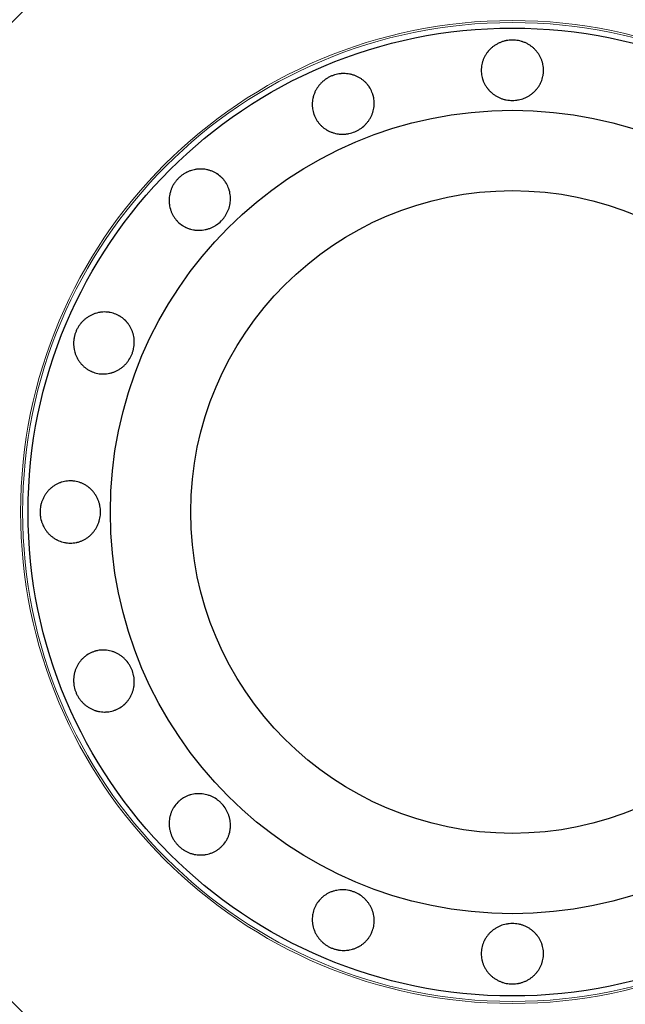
# Model space of a CAD drawing. Header units: inches. Extents: x 0 to 23760, y -13 to 16800.
# Tile 16 of 209: x 3956 to 4015, y 8175 to 8270. Entities that reach past the tile are written whole.
import ezdxf

# ---------------------------------------------------------------- set-up
doc = ezdxf.new("R2010")
doc.units = ezdxf.units.IN
doc.layers.add('254', color=7, linetype='Continuous', true_color=0xffffff)

msp = doc.modelspace()

# ---------------------------------------------------------------- linework, layer by layer
at = {"layer": '254', "color": 2, "linetype": 'Continuous', "lineweight": 25}
for radius in [100, 67.5, 46.681, 38.75, 31]:
    msp.add_circle((4003.956, 8222.419), radius, dxfattribs=at)
at = {"layer": '254', "color": 110, "linetype": 'Continuous', "lineweight": 13}
for radius in [47.403, 47.21]:
    msp.add_circle((4003.956, 8222.419), radius, dxfattribs=at)
at = {"layer": '254', "color": 2, "linetype": 'Continuous', "lineweight": 25}
for points, knots in [([(4003.956, 8267.943), (4004.055, 8267.943), (4004.153, 8267.938), (4004.349, 8267.919), (4004.446, 8267.904), (4004.638, 8267.867), (4004.734, 8267.844), (4004.852, 8267.809), (4004.875, 8267.802), (4004.922, 8267.786), (4004.946, 8267.778), (4005.016, 8267.754), (4005.062, 8267.736), (4005.198, 8267.681), (4005.287, 8267.64), (4005.459, 8267.549), (4005.543, 8267.5), (4005.666, 8267.42), (4005.706, 8267.392), (4005.785, 8267.335), (4005.824, 8267.305), (4005.939, 8267.213), (4006.012, 8267.149), (4006.15, 8267.014), (4006.28, 8266.873), (4006.397, 8266.719), (4006.479, 8266.599), (4006.505, 8266.558), (4006.556, 8266.476), (4006.58, 8266.435), (4006.65, 8266.309), (4006.692, 8266.223), (4006.767, 8266.048), (4006.8, 8265.959), (4006.843, 8265.822), (4006.856, 8265.776), (4006.874, 8265.706), (4006.88, 8265.683), (4006.89, 8265.636), (4006.895, 8265.612), (4006.938, 8265.401), (4006.955, 8265.212), (4006.956, 8264.928), (4006.951, 8264.832), (4006.94, 8264.713), (4006.937, 8264.689), (4006.931, 8264.642), (4006.922, 8264.571), (4006.877, 8264.313), (4006.806, 8264.088), (4006.712, 8263.869), (4006.691, 8263.825), (4006.66, 8263.76), (4006.649, 8263.739), (4006.626, 8263.696), (4006.615, 8263.675), (4006.556, 8263.57), (4006.506, 8263.489), (4006.397, 8263.331), (4006.339, 8263.255), (4006.215, 8263.108), (4006.149, 8263.038), (4006.009, 8262.902), (4005.936, 8262.838), (4005.785, 8262.718), (4005.706, 8262.662), (4005.543, 8262.557), (4005.459, 8262.508), (4005.329, 8262.44), (4005.285, 8262.418), (4005.196, 8262.377), (4005.151, 8262.357), (4004.924, 8262.265), (4004.737, 8262.21), (4004.496, 8262.165), (4004.448, 8262.157), (4004.35, 8262.143), (4004.301, 8262.138), (4004.153, 8262.124), (4004.054, 8262.12), (4003.759, 8262.12), (4003.564, 8262.137), (4003.321, 8262.183), (4003.272, 8262.193), (4003.176, 8262.216), (4003.034, 8262.254), (4002.896, 8262.302), (4002.715, 8262.376), (4002.627, 8262.416), (4002.497, 8262.484), (4002.455, 8262.507), (4002.37, 8262.557), (4002.328, 8262.582), (4002.205, 8262.662), (4002.047, 8262.775), (4001.902, 8262.902), (4001.764, 8263.036), (4001.698, 8263.106), (4001.62, 8263.199), (4001.604, 8263.217), (4001.574, 8263.255), (4001.529, 8263.312), (4001.487, 8263.371), (4001.405, 8263.489), (4001.355, 8263.57), (4001.262, 8263.737), (4001.22, 8263.822), (4001.163, 8263.953), (4001.145, 8263.998), (4001.12, 8264.066), (4001.112, 8264.088), (4001.096, 8264.134), (4001.059, 8264.247), (4001.03, 8264.362), (4000.974, 8264.641), (4000.956, 8264.83), (4000.956, 8265.045), (4000.956, 8265.069), (4000.957, 8265.117), (4000.959, 8265.188), (4000.971, 8265.355), (4001.006, 8265.589), (4001.053, 8265.773), (4001.096, 8265.91), (4001.111, 8265.956), (4001.144, 8266.046), (4001.162, 8266.091), (4001.219, 8266.223), (4001.261, 8266.309), (4001.354, 8266.477), (4001.404, 8266.558), (4001.486, 8266.677), (4001.514, 8266.716), (4001.558, 8266.774), (4001.572, 8266.793), (4001.603, 8266.831), (4001.618, 8266.85), (4001.696, 8266.943), (4001.762, 8267.015), (4001.9, 8267.15), (4002.045, 8267.277), (4002.202, 8267.391), (4002.325, 8267.471), (4002.366, 8267.497), (4002.451, 8267.547), (4002.494, 8267.571), (4002.624, 8267.639), (4002.712, 8267.681), (4002.893, 8267.754), (4002.985, 8267.787), (4003.126, 8267.829), (4003.197, 8267.848), (4003.269, 8267.865), (4003.317, 8267.875), (4003.341, 8267.88), (4003.463, 8267.904), (4003.561, 8267.918), (4003.708, 8267.933), (4003.758, 8267.936), (4003.856, 8267.941), (4003.906, 8267.943), (4003.956, 8267.943)], [0, 0, 0, 0, 0.015625, 0.015625, 0.03125, 0.03125, 0.046875, 0.046875, 0.050781, 0.050781, 0.054687, 0.054687, 0.0625, 0.0625, 0.078125, 0.078125, 0.09375, 0.09375, 0.101562, 0.101562, 0.109375, 0.109375, 0.125, 0.125, 0.140625, 0.15625, 0.15625, 0.164062, 0.164062, 0.171875, 0.171875, 0.1875, 0.1875, 0.203125, 0.203125, 0.210937, 0.210937, 0.214844, 0.214844, 0.21875, 0.21875, 0.25, 0.25, 0.265625, 0.265625, 0.269531, 0.269531, 0.273437, 0.28125, 0.3125, 0.3125, 0.320312, 0.320312, 0.324219, 0.324219, 0.328125, 0.328125, 0.34375, 0.34375, 0.359375, 0.359375, 0.375, 0.375, 0.390625, 0.390625, 0.40625, 0.40625, 0.421875, 0.421875, 0.429687, 0.429687, 0.4375, 0.4375, 0.46875, 0.46875, 0.476562, 0.476562, 0.484375, 0.484375, 0.5, 0.5, 0.53125, 0.53125, 0.539062, 0.539062, 0.546875, 0.5625, 0.5625, 0.578125, 0.578125, 0.585937, 0.585937, 0.59375, 0.59375, 0.609375, 0.625, 0.625, 0.640625, 0.640625, 0.644531, 0.644531, 0.648438, 0.65625, 0.65625, 0.671875, 0.671875, 0.6875, 0.6875, 0.695313, 0.695313, 0.699219, 0.699219, 0.703125, 0.71875, 0.71875, 0.75, 0.75, 0.753906, 0.753906, 0.757813, 0.765625, 0.78125, 0.796875, 0.796875, 0.804688, 0.804688, 0.8125, 0.8125, 0.828125, 0.828125, 0.84375, 0.84375, 0.851563, 0.851563, 0.855469, 0.855469, 0.859375, 0.859375, 0.875, 0.875, 0.890625, 0.90625, 0.90625, 0.914063, 0.914063, 0.921875, 0.921875, 0.9375, 0.9375, 0.953125, 0.953125, 0.960938, 0.964844, 0.964844, 0.96875, 0.96875, 0.984375, 0.984375, 0.992188, 0.992188, 1, 1, 1, 1]), ([(3986.534, 8264.477), (3986.626, 8264.515), (3986.719, 8264.549), (3986.907, 8264.606), (3987.002, 8264.63), (3987.194, 8264.669), (3987.291, 8264.684), (3987.414, 8264.697), (3987.438, 8264.699), (3987.488, 8264.703), (3987.512, 8264.705), (3987.586, 8264.709), (3987.636, 8264.71), (3987.783, 8264.711), (3987.88, 8264.707), (3988.074, 8264.689), (3988.171, 8264.676), (3988.314, 8264.649), (3988.362, 8264.639), (3988.457, 8264.616), (3988.505, 8264.603), (3988.646, 8264.563), (3988.738, 8264.531), (3988.917, 8264.459), (3989.092, 8264.378), (3989.258, 8264.281), (3989.38, 8264.202), (3989.42, 8264.174), (3989.498, 8264.118), (3989.536, 8264.089), (3989.649, 8263.999), (3989.721, 8263.936), (3989.857, 8263.803), (3989.922, 8263.733), (3990.014, 8263.623), (3990.043, 8263.586), (3990.087, 8263.528), (3990.101, 8263.508), (3990.129, 8263.469), (3990.142, 8263.449), (3990.262, 8263.271), (3990.351, 8263.103), (3990.46, 8262.84), (3990.492, 8262.75), (3990.527, 8262.636), (3990.534, 8262.613), (3990.547, 8262.567), (3990.565, 8262.497), (3990.622, 8262.242), (3990.643, 8262.007), (3990.64, 8261.768), (3990.638, 8261.72), (3990.633, 8261.648), (3990.631, 8261.624), (3990.627, 8261.576), (3990.624, 8261.552), (3990.611, 8261.433), (3990.595, 8261.339), (3990.555, 8261.152), (3990.53, 8261.059), (3990.472, 8260.876), (3990.438, 8260.785), (3990.361, 8260.606), (3990.318, 8260.52), (3990.224, 8260.351), (3990.172, 8260.269), (3990.062, 8260.109), (3990.004, 8260.032), (3989.909, 8259.919), (3989.877, 8259.882), (3989.81, 8259.81), (3989.776, 8259.775), (3989.602, 8259.603), (3989.45, 8259.48), (3989.245, 8259.346), (3989.203, 8259.32), (3989.118, 8259.27), (3989.075, 8259.246), (3988.943, 8259.177), (3988.854, 8259.135), (3988.581, 8259.023), (3988.394, 8258.964), (3988.153, 8258.913), (3988.104, 8258.904), (3988.006, 8258.889), (3987.957, 8258.882), (3987.811, 8258.866), (3987.714, 8258.861), (3987.519, 8258.859), (3987.422, 8258.863), (3987.276, 8258.876), (3987.228, 8258.882), (3987.131, 8258.895), (3987.082, 8258.902), (3986.938, 8258.929), (3986.749, 8258.973), (3986.566, 8259.034), (3986.387, 8259.105), (3986.299, 8259.145), (3986.192, 8259.201), (3986.17, 8259.212), (3986.128, 8259.235), (3986.065, 8259.271), (3986.003, 8259.309), (3985.882, 8259.387), (3985.805, 8259.442), (3985.656, 8259.561), (3985.584, 8259.623), (3985.481, 8259.723), (3985.447, 8259.757), (3985.398, 8259.81), (3985.382, 8259.828), (3985.35, 8259.864), (3985.272, 8259.955), (3985.201, 8260.05), (3985.043, 8260.286), (3984.954, 8260.453), (3984.872, 8260.652), (3984.863, 8260.675), (3984.845, 8260.719), (3984.82, 8260.786), (3984.768, 8260.944), (3984.71, 8261.174), (3984.683, 8261.362), (3984.67, 8261.505), (3984.667, 8261.553), (3984.663, 8261.65), (3984.662, 8261.698), (3984.664, 8261.842), (3984.671, 8261.937), (3984.692, 8262.127), (3984.707, 8262.222), (3984.737, 8262.363), (3984.748, 8262.41), (3984.766, 8262.48), (3984.773, 8262.503), (3984.786, 8262.55), (3984.793, 8262.573), (3984.829, 8262.69), (3984.863, 8262.78), (3984.939, 8262.958), (3985.024, 8263.131), (3985.125, 8263.297), (3985.208, 8263.418), (3985.237, 8263.458), (3985.296, 8263.536), (3985.326, 8263.575), (3985.42, 8263.688), (3985.486, 8263.76), (3985.625, 8263.897), (3985.697, 8263.962), (3985.811, 8264.054), (3985.87, 8264.1), (3985.93, 8264.143), (3985.97, 8264.171), (3985.991, 8264.185), (3986.094, 8264.253), (3986.179, 8264.304), (3986.31, 8264.374), (3986.354, 8264.396), (3986.443, 8264.438), (3986.489, 8264.458), (3986.534, 8264.477)], [0, 0, 0, 0, 0.015625, 0.015625, 0.03125, 0.03125, 0.046875, 0.046875, 0.050781, 0.050781, 0.054687, 0.054687, 0.0625, 0.0625, 0.078125, 0.078125, 0.09375, 0.09375, 0.101562, 0.101562, 0.109375, 0.109375, 0.125, 0.125, 0.140625, 0.15625, 0.15625, 0.164062, 0.164062, 0.171875, 0.171875, 0.1875, 0.1875, 0.203125, 0.203125, 0.210937, 0.210937, 0.214844, 0.214844, 0.21875, 0.21875, 0.25, 0.25, 0.265625, 0.265625, 0.269531, 0.269531, 0.273437, 0.28125, 0.3125, 0.3125, 0.320312, 0.320312, 0.324219, 0.324219, 0.328125, 0.328125, 0.34375, 0.34375, 0.359375, 0.359375, 0.375, 0.375, 0.390625, 0.390625, 0.40625, 0.40625, 0.421875, 0.421875, 0.429687, 0.429687, 0.4375, 0.4375, 0.46875, 0.46875, 0.476562, 0.476562, 0.484375, 0.484375, 0.5, 0.5, 0.53125, 0.53125, 0.539062, 0.539062, 0.546875, 0.546875, 0.5625, 0.5625, 0.578125, 0.578125, 0.585937, 0.585937, 0.59375, 0.59375, 0.609375, 0.625, 0.625, 0.640625, 0.640625, 0.644531, 0.644531, 0.648437, 0.65625, 0.65625, 0.671875, 0.671875, 0.6875, 0.6875, 0.695312, 0.695312, 0.699219, 0.699219, 0.703125, 0.71875, 0.71875, 0.75, 0.75, 0.753906, 0.753906, 0.757812, 0.765625, 0.78125, 0.796875, 0.796875, 0.804687, 0.804687, 0.8125, 0.8125, 0.828125, 0.828125, 0.84375, 0.84375, 0.851563, 0.851563, 0.855469, 0.855469, 0.859375, 0.859375, 0.875, 0.875, 0.890625, 0.90625, 0.90625, 0.914062, 0.914062, 0.921875, 0.921875, 0.9375, 0.9375, 0.953125, 0.953125, 0.960937, 0.964844, 0.964844, 0.96875, 0.96875, 0.984375, 0.984375, 0.992187, 0.992187, 1, 1, 1, 1]), ([(3971.766, 8254.609), (3971.836, 8254.679), (3971.909, 8254.746), (3972.061, 8254.87), (3972.139, 8254.929), (3972.302, 8255.039), (3972.386, 8255.09), (3972.494, 8255.148), (3972.516, 8255.16), (3972.56, 8255.182), (3972.582, 8255.193), (3972.649, 8255.225), (3972.694, 8255.246), (3972.829, 8255.303), (3972.921, 8255.336), (3973.107, 8255.394), (3973.201, 8255.418), (3973.344, 8255.449), (3973.392, 8255.457), (3973.489, 8255.473), (3973.538, 8255.48), (3973.684, 8255.496), (3973.781, 8255.502), (3973.974, 8255.504), (3974.166, 8255.496), (3974.357, 8255.47), (3974.5, 8255.443), (3974.547, 8255.433), (3974.641, 8255.411), (3974.688, 8255.399), (3974.826, 8255.359), (3974.916, 8255.328), (3975.093, 8255.258), (3975.18, 8255.218), (3975.307, 8255.151), (3975.349, 8255.128), (3975.411, 8255.091), (3975.431, 8255.079), (3975.472, 8255.053), (3975.653, 8254.936), (3975.818, 8254.8), (3976.019, 8254.599), (3976.083, 8254.528), (3976.159, 8254.436), (3976.174, 8254.417), (3976.204, 8254.379), (3976.247, 8254.322), (3976.397, 8254.108), (3976.507, 8253.899), (3976.595, 8253.677), (3976.612, 8253.632), (3976.635, 8253.564), (3976.642, 8253.541), (3976.657, 8253.495), (3976.664, 8253.472), (3976.697, 8253.356), (3976.718, 8253.263), (3976.753, 8253.075), (3976.765, 8252.98), (3976.782, 8252.789), (3976.785, 8252.692), (3976.782, 8252.497), (3976.775, 8252.4), (3976.753, 8252.208), (3976.737, 8252.113), (3976.697, 8251.924), (3976.672, 8251.83), (3976.628, 8251.69), (3976.612, 8251.643), (3976.578, 8251.551), (3976.56, 8251.505), (3976.465, 8251.279), (3976.371, 8251.108), (3976.233, 8250.906), (3976.205, 8250.866), (3976.145, 8250.787), (3976.115, 8250.748), (3976.019, 8250.634), (3975.953, 8250.561), (3975.744, 8250.353), (3975.594, 8250.227), (3975.39, 8250.088), (3975.348, 8250.061), (3975.264, 8250.009), (3975.136, 8249.935), (3975.004, 8249.871), (3974.825, 8249.796), (3974.734, 8249.762), (3974.594, 8249.718), (3974.548, 8249.705), (3974.453, 8249.68), (3974.405, 8249.668), (3974.262, 8249.637), (3974.07, 8249.606), (3973.878, 8249.593), (3973.685, 8249.589), (3973.589, 8249.593), (3973.468, 8249.603), (3973.444, 8249.605), (3973.396, 8249.61), (3973.324, 8249.619), (3973.253, 8249.631), (3973.111, 8249.656), (3973.018, 8249.678), (3972.835, 8249.73), (3972.745, 8249.761), (3972.612, 8249.814), (3972.567, 8249.832), (3972.502, 8249.862), (3972.48, 8249.873), (3972.437, 8249.894), (3972.33, 8249.948), (3972.228, 8250.009), (3971.992, 8250.166), (3971.846, 8250.287), (3971.693, 8250.439), (3971.676, 8250.456), (3971.643, 8250.491), (3971.595, 8250.543), (3971.486, 8250.669), (3971.344, 8250.859), (3971.247, 8251.023), (3971.18, 8251.15), (3971.159, 8251.193), (3971.119, 8251.28), (3971.1, 8251.325), (3971.046, 8251.459), (3971.016, 8251.549), (3970.963, 8251.733), (3970.941, 8251.826), (3970.914, 8251.968), (3970.906, 8252.015), (3970.896, 8252.087), (3970.893, 8252.111), (3970.888, 8252.159), (3970.885, 8252.184), (3970.875, 8252.305), (3970.871, 8252.402), (3970.873, 8252.595), (3970.885, 8252.787), (3970.915, 8252.979), (3970.945, 8253.123), (3970.957, 8253.17), (3970.981, 8253.266), (3970.995, 8253.313), (3971.038, 8253.453), (3971.072, 8253.545), (3971.147, 8253.724), (3971.189, 8253.812), (3971.259, 8253.942), (3971.296, 8254.006), (3971.335, 8254.069), (3971.362, 8254.11), (3971.375, 8254.131), (3971.444, 8254.234), (3971.504, 8254.313), (3971.598, 8254.427), (3971.63, 8254.465), (3971.696, 8254.538), (3971.73, 8254.574), (3971.766, 8254.609)], [0, 0, 0, 0, 0.015625, 0.015625, 0.03125, 0.03125, 0.046875, 0.046875, 0.050781, 0.050781, 0.054688, 0.054688, 0.0625, 0.0625, 0.078125, 0.078125, 0.09375, 0.09375, 0.101563, 0.101563, 0.109375, 0.109375, 0.125, 0.125, 0.140625, 0.15625, 0.15625, 0.164063, 0.164063, 0.171875, 0.171875, 0.1875, 0.1875, 0.203125, 0.203125, 0.210938, 0.210938, 0.214844, 0.214844, 0.21875, 0.25, 0.25, 0.265625, 0.265625, 0.269531, 0.269531, 0.273438, 0.28125, 0.3125, 0.3125, 0.320313, 0.320313, 0.324219, 0.324219, 0.328125, 0.328125, 0.34375, 0.34375, 0.359375, 0.359375, 0.375, 0.375, 0.390625, 0.390625, 0.40625, 0.40625, 0.421875, 0.421875, 0.429688, 0.429688, 0.4375, 0.4375, 0.46875, 0.46875, 0.476563, 0.476563, 0.484375, 0.484375, 0.5, 0.5, 0.53125, 0.53125, 0.539063, 0.539063, 0.546875, 0.5625, 0.5625, 0.578125, 0.578125, 0.585938, 0.585938, 0.59375, 0.59375, 0.609375, 0.625, 0.625, 0.640625, 0.640625, 0.644531, 0.644531, 0.648438, 0.65625, 0.65625, 0.671875, 0.671875, 0.6875, 0.6875, 0.695313, 0.695313, 0.699219, 0.699219, 0.703125, 0.71875, 0.71875, 0.75, 0.75, 0.753906, 0.753906, 0.757813, 0.765625, 0.78125, 0.796875, 0.796875, 0.804688, 0.804688, 0.8125, 0.8125, 0.828125, 0.828125, 0.84375, 0.84375, 0.851563, 0.851563, 0.855469, 0.855469, 0.859375, 0.859375, 0.875, 0.875, 0.890625, 0.90625, 0.90625, 0.914063, 0.914063, 0.921875, 0.921875, 0.9375, 0.9375, 0.953125, 0.953125, 0.960938, 0.964844, 0.964844, 0.96875, 0.96875, 0.984375, 0.984375, 0.992188, 0.992188, 1, 1, 1, 1]), ([(3961.897, 8239.84), (3961.935, 8239.932), (3961.978, 8240.021), (3962.07, 8240.195), (3962.12, 8240.279), (3962.228, 8240.442), (3962.286, 8240.521), (3962.364, 8240.617), (3962.38, 8240.636), (3962.412, 8240.674), (3962.428, 8240.692), (3962.477, 8240.748), (3962.511, 8240.784), (3962.615, 8240.888), (3962.687, 8240.954), (3962.836, 8241.079), (3962.914, 8241.137), (3963.035, 8241.22), (3963.076, 8241.247), (3963.159, 8241.298), (3963.202, 8241.323), (3963.33, 8241.394), (3963.417, 8241.436), (3963.595, 8241.512), (3963.775, 8241.578), (3963.962, 8241.627), (3964.104, 8241.657), (3964.152, 8241.666), (3964.247, 8241.682), (3964.295, 8241.688), (3964.438, 8241.704), (3964.533, 8241.71), (3964.724, 8241.713), (3964.819, 8241.709), (3964.962, 8241.696), (3965.009, 8241.691), (3965.08, 8241.681), (3965.104, 8241.677), (3965.152, 8241.669), (3965.175, 8241.665), (3965.387, 8241.623), (3965.568, 8241.567), (3965.831, 8241.458), (3965.917, 8241.418), (3966.023, 8241.361), (3966.044, 8241.35), (3966.085, 8241.326), (3966.147, 8241.29), (3966.368, 8241.15), (3966.55, 8240.999), (3966.716, 8240.827), (3966.748, 8240.792), (3966.796, 8240.738), (3966.812, 8240.72), (3966.843, 8240.683), (3966.858, 8240.664), (3966.932, 8240.57), (3966.988, 8240.492), (3967.092, 8240.331), (3967.14, 8240.249), (3967.228, 8240.078), (3967.268, 8239.99), (3967.34, 8239.809), (3967.371, 8239.717), (3967.424, 8239.531), (3967.446, 8239.437), (3967.481, 8239.246), (3967.494, 8239.15), (3967.507, 8239.004), (3967.51, 8238.955), (3967.514, 8238.856), (3967.515, 8238.807), (3967.513, 8238.562), (3967.492, 8238.368), (3967.442, 8238.129), (3967.431, 8238.081), (3967.406, 8237.985), (3967.393, 8237.938), (3967.348, 8237.796), (3967.315, 8237.703), (3967.202, 8237.431), (3967.111, 8237.257), (3966.976, 8237.05), (3966.948, 8237.009), (3966.89, 8236.929), (3966.8, 8236.812), (3966.703, 8236.703), (3966.566, 8236.564), (3966.494, 8236.498), (3966.382, 8236.404), (3966.344, 8236.374), (3966.267, 8236.314), (3966.227, 8236.286), (3966.106, 8236.202), (3965.941, 8236.1), (3965.769, 8236.014), (3965.592, 8235.937), (3965.502, 8235.904), (3965.386, 8235.867), (3965.363, 8235.86), (3965.317, 8235.846), (3965.247, 8235.827), (3965.177, 8235.81), (3965.036, 8235.78), (3964.942, 8235.764), (3964.752, 8235.742), (3964.657, 8235.736), (3964.514, 8235.734), (3964.466, 8235.734), (3964.394, 8235.737), (3964.37, 8235.738), (3964.322, 8235.741), (3964.203, 8235.75), (3964.085, 8235.767), (3963.807, 8235.822), (3963.625, 8235.877), (3963.426, 8235.96), (3963.404, 8235.969), (3963.36, 8235.989), (3963.295, 8236.018), (3963.146, 8236.093), (3962.943, 8236.215), (3962.791, 8236.328), (3962.68, 8236.42), (3962.644, 8236.452), (3962.574, 8236.517), (3962.539, 8236.551), (3962.439, 8236.654), (3962.375, 8236.726), (3962.256, 8236.876), (3962.2, 8236.953), (3962.121, 8237.074), (3962.096, 8237.115), (3962.059, 8237.178), (3962.047, 8237.199), (3962.024, 8237.241), (3962.012, 8237.263), (3961.956, 8237.371), (3961.915, 8237.458), (3961.843, 8237.638), (3961.781, 8237.82), (3961.736, 8238.009), (3961.709, 8238.153), (3961.701, 8238.202), (3961.687, 8238.299), (3961.681, 8238.348), (3961.668, 8238.494), (3961.664, 8238.591), (3961.665, 8238.786), (3961.67, 8238.884), (3961.685, 8239.03), (3961.694, 8239.103), (3961.706, 8239.176), (3961.715, 8239.225), (3961.72, 8239.249), (3961.744, 8239.371), (3961.769, 8239.466), (3961.812, 8239.608), (3961.827, 8239.655), (3961.861, 8239.748), (3961.878, 8239.794), (3961.897, 8239.84)], [0, 0, 0, 0, 0.015625, 0.015625, 0.03125, 0.03125, 0.046875, 0.046875, 0.050781, 0.050781, 0.054687, 0.054687, 0.0625, 0.0625, 0.078125, 0.078125, 0.09375, 0.09375, 0.101562, 0.101562, 0.109375, 0.109375, 0.125, 0.125, 0.140625, 0.15625, 0.15625, 0.164062, 0.164062, 0.171875, 0.171875, 0.1875, 0.1875, 0.203125, 0.203125, 0.210937, 0.210937, 0.214844, 0.214844, 0.21875, 0.21875, 0.25, 0.25, 0.265625, 0.265625, 0.269531, 0.269531, 0.273437, 0.28125, 0.3125, 0.3125, 0.320312, 0.320312, 0.324219, 0.324219, 0.328125, 0.328125, 0.34375, 0.34375, 0.359375, 0.359375, 0.375, 0.375, 0.390625, 0.390625, 0.40625, 0.40625, 0.421875, 0.421875, 0.429687, 0.429687, 0.4375, 0.4375, 0.46875, 0.46875, 0.476562, 0.476562, 0.484375, 0.484375, 0.5, 0.5, 0.53125, 0.53125, 0.539062, 0.539062, 0.546875, 0.5625, 0.5625, 0.578125, 0.578125, 0.585937, 0.585937, 0.59375, 0.59375, 0.609375, 0.625, 0.625, 0.640625, 0.640625, 0.644531, 0.644531, 0.648437, 0.65625, 0.65625, 0.671875, 0.671875, 0.6875, 0.6875, 0.695312, 0.695312, 0.699219, 0.699219, 0.703125, 0.71875, 0.71875, 0.75, 0.75, 0.753906, 0.753906, 0.757812, 0.765625, 0.78125, 0.796875, 0.796875, 0.804687, 0.804687, 0.8125, 0.8125, 0.828125, 0.828125, 0.84375, 0.84375, 0.851562, 0.851562, 0.855469, 0.855469, 0.859375, 0.859375, 0.875, 0.875, 0.890625, 0.90625, 0.90625, 0.914062, 0.914062, 0.921875, 0.921875, 0.9375, 0.9375, 0.953125, 0.953125, 0.960937, 0.964844, 0.964844, 0.96875, 0.96875, 0.984375, 0.984375, 0.992187, 0.992187, 1, 1, 1, 1]), ([(3964.255, 8222.419), (3964.255, 8222.22), (3964.237, 8222.025), (3964.183, 8221.736), (3964.16, 8221.641), (3964.125, 8221.523), (3964.118, 8221.499), (3964.103, 8221.452), (3964.095, 8221.428), (3964.071, 8221.358), (3964.053, 8221.312), (3963.998, 8221.176), (3963.957, 8221.088), (3963.867, 8220.915), (3963.818, 8220.831), (3963.739, 8220.709), (3963.711, 8220.669), (3963.654, 8220.589), (3963.625, 8220.55), (3963.534, 8220.435), (3963.47, 8220.363), (3963.336, 8220.224), (3963.196, 8220.094), (3963.043, 8219.977), (3962.924, 8219.895), (3962.883, 8219.868), (3962.801, 8219.818), (3962.76, 8219.793), (3962.635, 8219.724), (3962.549, 8219.682), (3962.375, 8219.606), (3962.286, 8219.573), (3962.149, 8219.531), (3962.103, 8219.518), (3962.034, 8219.5), (3962.01, 8219.494), (3961.963, 8219.484), (3961.94, 8219.479), (3961.729, 8219.436), (3961.54, 8219.419), (3961.255, 8219.419), (3961.16, 8219.424), (3961.041, 8219.435), (3961.017, 8219.438), (3960.969, 8219.444), (3960.898, 8219.454), (3960.64, 8219.499), (3960.414, 8219.57), (3960.194, 8219.665), (3960.15, 8219.685), (3960.085, 8219.717), (3960.064, 8219.728), (3960.021, 8219.75), (3960, 8219.761), (3959.894, 8219.82), (3959.813, 8219.87), (3959.654, 8219.979), (3959.578, 8220.037), (3959.43, 8220.161), (3959.359, 8220.227), (3959.222, 8220.367), (3959.158, 8220.44), (3959.037, 8220.592), (3958.98, 8220.67), (3958.874, 8220.833), (3958.825, 8220.917), (3958.757, 8221.047), (3958.735, 8221.091), (3958.693, 8221.181), (3958.673, 8221.226), (3958.618, 8221.363), (3958.586, 8221.455), (3958.53, 8221.642), (3958.507, 8221.737), (3958.479, 8221.882), (3958.471, 8221.93), (3958.46, 8222.003), (3958.457, 8222.028), (3958.451, 8222.077), (3958.449, 8222.102), (3958.437, 8222.225), (3958.432, 8222.324), (3958.432, 8222.52), (3958.437, 8222.618), (3958.456, 8222.813), (3958.47, 8222.91), (3958.494, 8223.031), (3958.499, 8223.055), (3958.509, 8223.104), (3958.515, 8223.128), (3958.533, 8223.2), (3958.571, 8223.342), (3958.62, 8223.481), (3958.694, 8223.661), (3958.735, 8223.75), (3958.803, 8223.879), (3958.827, 8223.922), (3958.876, 8224.007), (3958.902, 8224.049), (3958.983, 8224.172), (3959.097, 8224.329), (3959.224, 8224.474), (3959.359, 8224.612), (3959.43, 8224.678), (3959.524, 8224.756), (3959.542, 8224.771), (3959.58, 8224.801), (3959.638, 8224.846), (3959.697, 8224.888), (3959.816, 8224.97), (3959.897, 8225.02), (3960.064, 8225.113), (3960.15, 8225.155), (3960.282, 8225.212), (3960.327, 8225.23), (3960.395, 8225.255), (3960.417, 8225.263), (3960.463, 8225.278), (3960.577, 8225.316), (3960.692, 8225.345), (3960.971, 8225.401), (3961.16, 8225.419), (3961.375, 8225.419), (3961.399, 8225.419), (3961.447, 8225.418), (3961.519, 8225.415), (3961.685, 8225.403), (3961.919, 8225.369), (3962.102, 8225.322), (3962.239, 8225.28), (3962.284, 8225.264), (3962.375, 8225.231), (3962.419, 8225.213), (3962.551, 8225.156), (3962.636, 8225.114), (3962.803, 8225.021), (3962.884, 8224.971), (3963.002, 8224.889), (3963.041, 8224.861), (3963.098, 8224.817), (3963.118, 8224.802), (3963.155, 8224.772), (3963.174, 8224.757), (3963.267, 8224.679), (3963.337, 8224.613), (3963.471, 8224.475), (3963.598, 8224.33), (3963.711, 8224.172), (3963.777, 8224.07), (3963.79, 8224.05), (3963.816, 8224.008), (3963.828, 8223.987), (3963.865, 8223.923), (3963.889, 8223.88), (3963.957, 8223.751), (3963.998, 8223.662), (3964.071, 8223.482), (3964.103, 8223.39), (3964.145, 8223.249), (3964.164, 8223.178), (3964.18, 8223.106), (3964.191, 8223.058), (3964.196, 8223.034), (3964.219, 8222.912), (3964.233, 8222.814), (3964.246, 8222.666), (3964.249, 8222.617), (3964.254, 8222.518), (3964.255, 8222.469), (3964.255, 8222.419)], [0, 0, 0, 0, 0.03125, 0.03125, 0.046875, 0.046875, 0.050781, 0.050781, 0.054687, 0.054687, 0.0625, 0.0625, 0.078125, 0.078125, 0.09375, 0.09375, 0.101562, 0.101562, 0.109375, 0.109375, 0.125, 0.125, 0.140625, 0.15625, 0.15625, 0.164062, 0.164062, 0.171875, 0.171875, 0.1875, 0.1875, 0.203125, 0.203125, 0.210937, 0.210937, 0.214844, 0.214844, 0.21875, 0.21875, 0.25, 0.25, 0.265625, 0.265625, 0.269531, 0.269531, 0.273437, 0.28125, 0.3125, 0.3125, 0.320312, 0.320312, 0.324219, 0.324219, 0.328125, 0.328125, 0.34375, 0.34375, 0.359375, 0.359375, 0.375, 0.375, 0.390625, 0.390625, 0.40625, 0.40625, 0.421875, 0.421875, 0.429687, 0.429687, 0.4375, 0.4375, 0.453125, 0.453125, 0.46875, 0.46875, 0.476562, 0.476562, 0.480469, 0.480469, 0.484375, 0.484375, 0.5, 0.5, 0.515625, 0.515625, 0.53125, 0.53125, 0.535156, 0.535156, 0.539062, 0.539062, 0.546875, 0.5625, 0.5625, 0.578125, 0.578125, 0.585937, 0.585937, 0.59375, 0.59375, 0.609375, 0.625, 0.625, 0.640625, 0.640625, 0.644531, 0.644531, 0.648437, 0.65625, 0.65625, 0.671875, 0.671875, 0.6875, 0.6875, 0.695312, 0.695312, 0.699219, 0.699219, 0.703125, 0.71875, 0.71875, 0.75, 0.75, 0.753906, 0.753906, 0.757812, 0.765625, 0.78125, 0.796875, 0.796875, 0.804687, 0.804687, 0.8125, 0.8125, 0.828125, 0.828125, 0.84375, 0.84375, 0.851563, 0.851563, 0.855469, 0.855469, 0.859375, 0.859375, 0.875, 0.875, 0.890625, 0.90625, 0.90625, 0.910156, 0.910156, 0.914063, 0.914063, 0.921875, 0.921875, 0.9375, 0.9375, 0.953125, 0.953125, 0.960938, 0.964844, 0.964844, 0.96875, 0.96875, 0.984375, 0.984375, 0.992188, 0.992188, 1, 1, 1, 1]), ([(3961.897, 8204.998), (3961.859, 8205.09), (3961.826, 8205.183), (3961.769, 8205.371), (3961.745, 8205.466), (3961.706, 8205.658), (3961.691, 8205.755), (3961.678, 8205.877), (3961.676, 8205.902), (3961.672, 8205.951), (3961.67, 8205.976), (3961.666, 8206.05), (3961.664, 8206.099), (3961.664, 8206.246), (3961.668, 8206.344), (3961.686, 8206.538), (3961.699, 8206.634), (3961.726, 8206.778), (3961.736, 8206.826), (3961.759, 8206.921), (3961.771, 8206.969), (3961.812, 8207.11), (3961.844, 8207.201), (3961.916, 8207.38), (3961.996, 8207.555), (3962.094, 8207.722), (3962.173, 8207.843), (3962.2, 8207.883), (3962.257, 8207.962), (3962.286, 8208), (3962.376, 8208.113), (3962.439, 8208.184), (3962.572, 8208.321), (3962.642, 8208.386), (3962.752, 8208.477), (3962.789, 8208.507), (3962.847, 8208.55), (3962.866, 8208.564), (3962.905, 8208.592), (3962.925, 8208.606), (3963.104, 8208.726), (3963.272, 8208.815), (3963.535, 8208.924), (3963.624, 8208.956), (3963.739, 8208.991), (3963.762, 8208.998), (3963.808, 8209.01), (3963.877, 8209.029), (3964.132, 8209.086), (3964.368, 8209.107), (3964.607, 8209.103), (3964.654, 8209.101), (3964.726, 8209.097), (3964.75, 8209.095), (3964.798, 8209.091), (3964.822, 8209.088), (3964.942, 8209.074), (3965.036, 8209.059), (3965.223, 8209.019), (3965.316, 8208.994), (3965.499, 8208.936), (3965.589, 8208.902), (3965.768, 8208.825), (3965.855, 8208.781), (3966.024, 8208.687), (3966.106, 8208.636), (3966.265, 8208.526), (3966.343, 8208.467), (3966.455, 8208.373), (3966.492, 8208.341), (3966.565, 8208.274), (3966.6, 8208.24), (3966.772, 8208.065), (3966.894, 8207.913), (3967.028, 8207.709), (3967.054, 8207.667), (3967.104, 8207.582), (3967.128, 8207.539), (3967.198, 8207.407), (3967.239, 8207.317), (3967.352, 8207.045), (3967.411, 8206.858), (3967.462, 8206.616), (3967.471, 8206.567), (3967.486, 8206.47), (3967.493, 8206.421), (3967.508, 8206.275), (3967.514, 8206.177), (3967.515, 8205.983), (3967.511, 8205.886), (3967.498, 8205.74), (3967.493, 8205.691), (3967.48, 8205.594), (3967.472, 8205.546), (3967.446, 8205.402), (3967.402, 8205.212), (3967.34, 8205.03), (3967.27, 8204.851), (3967.23, 8204.763), (3967.174, 8204.656), (3967.163, 8204.634), (3967.139, 8204.592), (3967.104, 8204.528), (3967.066, 8204.467), (3966.988, 8204.346), (3966.932, 8204.269), (3966.814, 8204.119), (3966.751, 8204.047), (3966.652, 8203.945), (3966.617, 8203.911), (3966.564, 8203.862), (3966.547, 8203.846), (3966.511, 8203.814), (3966.42, 8203.736), (3966.325, 8203.665), (3966.089, 8203.507), (3965.921, 8203.418), (3965.722, 8203.335), (3965.7, 8203.326), (3965.655, 8203.309), (3965.588, 8203.284), (3965.43, 8203.232), (3965.201, 8203.174), (3965.012, 8203.147), (3964.869, 8203.134), (3964.821, 8203.13), (3964.725, 8203.127), (3964.677, 8203.126), (3964.533, 8203.128), (3964.437, 8203.134), (3964.247, 8203.156), (3964.153, 8203.171), (3964.012, 8203.201), (3963.965, 8203.212), (3963.895, 8203.23), (3963.871, 8203.236), (3963.825, 8203.25), (3963.801, 8203.257), (3963.685, 8203.293), (3963.594, 8203.327), (3963.417, 8203.403), (3963.243, 8203.487), (3963.078, 8203.589), (3962.957, 8203.672), (3962.917, 8203.7), (3962.838, 8203.759), (3962.8, 8203.79), (3962.687, 8203.884), (3962.615, 8203.95), (3962.478, 8204.088), (3962.413, 8204.161), (3962.32, 8204.275), (3962.275, 8204.333), (3962.232, 8204.394), (3962.204, 8204.434), (3962.19, 8204.455), (3962.121, 8204.558), (3962.071, 8204.643), (3962.001, 8204.773), (3961.979, 8204.818), (3961.936, 8204.907), (3961.916, 8204.952), (3961.897, 8204.998)], [0, 0, 0, 0, 0.015625, 0.015625, 0.03125, 0.03125, 0.046875, 0.046875, 0.050781, 0.050781, 0.054688, 0.054688, 0.0625, 0.0625, 0.078125, 0.078125, 0.09375, 0.09375, 0.101563, 0.101563, 0.109375, 0.109375, 0.125, 0.125, 0.140625, 0.15625, 0.15625, 0.164063, 0.164063, 0.171875, 0.171875, 0.1875, 0.1875, 0.203125, 0.203125, 0.210938, 0.210938, 0.214844, 0.214844, 0.21875, 0.21875, 0.25, 0.25, 0.265625, 0.265625, 0.269531, 0.269531, 0.273438, 0.28125, 0.3125, 0.3125, 0.320313, 0.320313, 0.324219, 0.324219, 0.328125, 0.328125, 0.34375, 0.34375, 0.359375, 0.359375, 0.375, 0.375, 0.390625, 0.390625, 0.40625, 0.40625, 0.421875, 0.421875, 0.429688, 0.429688, 0.4375, 0.4375, 0.46875, 0.46875, 0.476563, 0.476563, 0.484375, 0.484375, 0.5, 0.5, 0.53125, 0.53125, 0.539063, 0.539063, 0.546875, 0.546875, 0.5625, 0.5625, 0.578125, 0.578125, 0.585938, 0.585938, 0.59375, 0.59375, 0.609375, 0.625, 0.625, 0.640625, 0.640625, 0.644531, 0.644531, 0.648438, 0.65625, 0.65625, 0.671875, 0.671875, 0.6875, 0.6875, 0.695313, 0.695313, 0.699219, 0.699219, 0.703125, 0.71875, 0.71875, 0.75, 0.75, 0.753906, 0.753906, 0.757813, 0.765625, 0.78125, 0.796875, 0.796875, 0.804688, 0.804688, 0.8125, 0.8125, 0.828125, 0.828125, 0.84375, 0.84375, 0.851563, 0.851563, 0.855469, 0.855469, 0.859375, 0.859375, 0.875, 0.875, 0.890625, 0.90625, 0.90625, 0.914063, 0.914063, 0.921875, 0.921875, 0.9375, 0.9375, 0.953125, 0.953125, 0.960938, 0.964844, 0.964844, 0.96875, 0.96875, 0.984375, 0.984375, 0.992188, 0.992188, 1, 1, 1, 1]), ([(3971.766, 8190.229), (3971.695, 8190.3), (3971.629, 8190.373), (3971.504, 8190.524), (3971.446, 8190.603), (3971.336, 8190.765), (3971.285, 8190.849), (3971.226, 8190.958), (3971.215, 8190.979), (3971.192, 8191.023), (3971.181, 8191.046), (3971.149, 8191.113), (3971.129, 8191.157), (3971.072, 8191.293), (3971.039, 8191.385), (3970.981, 8191.571), (3970.956, 8191.665), (3970.926, 8191.808), (3970.917, 8191.856), (3970.902, 8191.953), (3970.895, 8192.001), (3970.879, 8192.147), (3970.873, 8192.244), (3970.871, 8192.437), (3970.878, 8192.63), (3970.905, 8192.821), (3970.931, 8192.963), (3970.941, 8193.011), (3970.964, 8193.105), (3970.976, 8193.151), (3971.016, 8193.29), (3971.047, 8193.38), (3971.117, 8193.557), (3971.157, 8193.644), (3971.223, 8193.771), (3971.247, 8193.812), (3971.283, 8193.874), (3971.296, 8193.895), (3971.322, 8193.936), (3971.439, 8194.117), (3971.575, 8194.281), (3971.776, 8194.483), (3971.847, 8194.547), (3971.939, 8194.623), (3971.958, 8194.638), (3971.995, 8194.667), (3972.052, 8194.711), (3972.266, 8194.861), (3972.476, 8194.971), (3972.698, 8195.059), (3972.743, 8195.075), (3972.811, 8195.099), (3972.834, 8195.106), (3972.88, 8195.12), (3972.903, 8195.127), (3973.018, 8195.16), (3973.111, 8195.182), (3973.3, 8195.216), (3973.394, 8195.229), (3973.586, 8195.245), (3973.683, 8195.249), (3973.878, 8195.246), (3973.974, 8195.239), (3974.166, 8195.217), (3974.262, 8195.201), (3974.451, 8195.16), (3974.545, 8195.136), (3974.685, 8195.092), (3974.731, 8195.076), (3974.824, 8195.042), (3974.87, 8195.024), (3975.095, 8194.928), (3975.267, 8194.835), (3975.469, 8194.697), (3975.509, 8194.668), (3975.587, 8194.609), (3975.626, 8194.578), (3975.741, 8194.483), (3975.813, 8194.416), (3976.022, 8194.208), (3976.148, 8194.058), (3976.287, 8193.854), (3976.314, 8193.812), (3976.366, 8193.728), (3976.44, 8193.6), (3976.503, 8193.468), (3976.579, 8193.289), (3976.613, 8193.197), (3976.656, 8193.058), (3976.67, 8193.011), (3976.695, 8192.917), (3976.706, 8192.869), (3976.737, 8192.725), (3976.769, 8192.534), (3976.782, 8192.342), (3976.785, 8192.149), (3976.782, 8192.053), (3976.772, 8191.932), (3976.769, 8191.908), (3976.764, 8191.86), (3976.755, 8191.788), (3976.744, 8191.716), (3976.718, 8191.575), (3976.697, 8191.482), (3976.644, 8191.299), (3976.614, 8191.208), (3976.561, 8191.075), (3976.542, 8191.031), (3976.512, 8190.966), (3976.502, 8190.944), (3976.481, 8190.901), (3976.427, 8190.794), (3976.366, 8190.692), (3976.209, 8190.455), (3976.088, 8190.309), (3975.936, 8190.157), (3975.919, 8190.14), (3975.884, 8190.107), (3975.832, 8190.058), (3975.706, 8189.949), (3975.515, 8189.808), (3975.352, 8189.711), (3975.225, 8189.644), (3975.182, 8189.623), (3975.094, 8189.582), (3975.05, 8189.563), (3974.916, 8189.51), (3974.826, 8189.479), (3974.642, 8189.426), (3974.549, 8189.404), (3974.407, 8189.378), (3974.359, 8189.37), (3974.287, 8189.36), (3974.263, 8189.357), (3974.215, 8189.351), (3974.191, 8189.349), (3974.07, 8189.338), (3973.973, 8189.334), (3973.78, 8189.337), (3973.587, 8189.348), (3973.395, 8189.379), (3973.252, 8189.409), (3973.204, 8189.42), (3973.109, 8189.445), (3973.062, 8189.458), (3972.922, 8189.502), (3972.83, 8189.535), (3972.65, 8189.611), (3972.562, 8189.653), (3972.433, 8189.723), (3972.369, 8189.76), (3972.306, 8189.799), (3972.264, 8189.825), (3972.244, 8189.839), (3972.141, 8189.908), (3972.062, 8189.967), (3971.947, 8190.061), (3971.91, 8190.094), (3971.837, 8190.16), (3971.801, 8190.194), (3971.766, 8190.229)], [0, 0, 0, 0, 0.015625, 0.015625, 0.03125, 0.03125, 0.046875, 0.046875, 0.050781, 0.050781, 0.054687, 0.054687, 0.0625, 0.0625, 0.078125, 0.078125, 0.09375, 0.09375, 0.101563, 0.101563, 0.109375, 0.109375, 0.125, 0.125, 0.140625, 0.15625, 0.15625, 0.164063, 0.164063, 0.171875, 0.171875, 0.1875, 0.1875, 0.203125, 0.203125, 0.210938, 0.210938, 0.214844, 0.214844, 0.21875, 0.25, 0.25, 0.265625, 0.265625, 0.269531, 0.269531, 0.273438, 0.28125, 0.3125, 0.3125, 0.320313, 0.320313, 0.324219, 0.324219, 0.328125, 0.328125, 0.34375, 0.34375, 0.359375, 0.359375, 0.375, 0.375, 0.390625, 0.390625, 0.40625, 0.40625, 0.421875, 0.421875, 0.429688, 0.429688, 0.4375, 0.4375, 0.46875, 0.46875, 0.476563, 0.476563, 0.484375, 0.484375, 0.5, 0.5, 0.53125, 0.53125, 0.539063, 0.539063, 0.546875, 0.5625, 0.5625, 0.578125, 0.578125, 0.585938, 0.585938, 0.59375, 0.59375, 0.609375, 0.625, 0.625, 0.640625, 0.640625, 0.644531, 0.644531, 0.648438, 0.65625, 0.65625, 0.671875, 0.671875, 0.6875, 0.6875, 0.695313, 0.695313, 0.699219, 0.699219, 0.703125, 0.71875, 0.71875, 0.75, 0.75, 0.753906, 0.753906, 0.757813, 0.765625, 0.78125, 0.796875, 0.796875, 0.804688, 0.804688, 0.8125, 0.8125, 0.828125, 0.828125, 0.84375, 0.84375, 0.851563, 0.851563, 0.855469, 0.855469, 0.859375, 0.859375, 0.875, 0.875, 0.890625, 0.90625, 0.90625, 0.914063, 0.914063, 0.921875, 0.921875, 0.9375, 0.9375, 0.953125, 0.953125, 0.960938, 0.964844, 0.964844, 0.96875, 0.96875, 0.984375, 0.984375, 0.992188, 0.992188, 1, 1, 1, 1]), ([(3986.534, 8180.361), (3986.443, 8180.399), (3986.353, 8180.441), (3986.18, 8180.534), (3986.096, 8180.584), (3985.933, 8180.692), (3985.853, 8180.75), (3985.758, 8180.828), (3985.739, 8180.843), (3985.701, 8180.875), (3985.682, 8180.892), (3985.627, 8180.941), (3985.591, 8180.975), (3985.486, 8181.078), (3985.42, 8181.15), (3985.296, 8181.3), (3985.237, 8181.378), (3985.155, 8181.498), (3985.128, 8181.539), (3985.077, 8181.623), (3985.052, 8181.665), (3984.981, 8181.794), (3984.939, 8181.881), (3984.863, 8182.058), (3984.796, 8182.239), (3984.747, 8182.426), (3984.717, 8182.568), (3984.709, 8182.616), (3984.693, 8182.711), (3984.687, 8182.759), (3984.671, 8182.902), (3984.664, 8182.997), (3984.662, 8183.187), (3984.665, 8183.283), (3984.678, 8183.425), (3984.684, 8183.473), (3984.694, 8183.544), (3984.698, 8183.568), (3984.706, 8183.615), (3984.71, 8183.639), (3984.752, 8183.85), (3984.808, 8184.032), (3984.917, 8184.295), (3984.957, 8184.381), (3985.013, 8184.486), (3985.025, 8184.508), (3985.048, 8184.549), (3985.084, 8184.611), (3985.225, 8184.832), (3985.376, 8185.013), (3985.547, 8185.18), (3985.582, 8185.212), (3985.637, 8185.26), (3985.655, 8185.275), (3985.692, 8185.306), (3985.711, 8185.321), (3985.805, 8185.396), (3985.883, 8185.452), (3986.043, 8185.556), (3986.126, 8185.604), (3986.297, 8185.692), (3986.385, 8185.732), (3986.566, 8185.804), (3986.658, 8185.835), (3986.844, 8185.888), (3986.938, 8185.909), (3987.128, 8185.944), (3987.225, 8185.958), (3987.371, 8185.97), (3987.42, 8185.974), (3987.518, 8185.978), (3987.568, 8185.979), (3987.813, 8185.977), (3988.006, 8185.956), (3988.246, 8185.906), (3988.294, 8185.895), (3988.389, 8185.87), (3988.437, 8185.856), (3988.579, 8185.812), (3988.672, 8185.778), (3988.944, 8185.666), (3989.118, 8185.575), (3989.325, 8185.44), (3989.366, 8185.412), (3989.446, 8185.353), (3989.563, 8185.264), (3989.672, 8185.166), (3989.811, 8185.03), (3989.877, 8184.958), (3989.97, 8184.846), (3990.001, 8184.808), (3990.06, 8184.73), (3990.089, 8184.69), (3990.173, 8184.57), (3990.275, 8184.405), (3990.361, 8184.232), (3990.437, 8184.056), (3990.471, 8183.965), (3990.508, 8183.85), (3990.515, 8183.827), (3990.529, 8183.78), (3990.548, 8183.71), (3990.565, 8183.64), (3990.595, 8183.5), (3990.611, 8183.405), (3990.633, 8183.216), (3990.639, 8183.121), (3990.641, 8182.978), (3990.641, 8182.93), (3990.638, 8182.858), (3990.637, 8182.834), (3990.634, 8182.786), (3990.625, 8182.666), (3990.608, 8182.549), (3990.553, 8182.27), (3990.497, 8182.089), (3990.415, 8181.89), (3990.405, 8181.868), (3990.386, 8181.824), (3990.356, 8181.759), (3990.282, 8181.61), (3990.16, 8181.407), (3990.046, 8181.254), (3989.954, 8181.144), (3989.923, 8181.108), (3989.857, 8181.037), (3989.824, 8181.003), (3989.72, 8180.902), (3989.648, 8180.839), (3989.499, 8180.72), (3989.421, 8180.664), (3989.301, 8180.585), (3989.26, 8180.56), (3989.197, 8180.523), (3989.176, 8180.511), (3989.134, 8180.487), (3989.112, 8180.476), (3989.004, 8180.42), (3988.916, 8180.379), (3988.737, 8180.307), (3988.554, 8180.244), (3988.366, 8180.199), (3988.222, 8180.172), (3988.173, 8180.164), (3988.076, 8180.151), (3988.027, 8180.145), (3987.881, 8180.132), (3987.783, 8180.127), (3987.588, 8180.128), (3987.491, 8180.134), (3987.345, 8180.149), (3987.272, 8180.158), (3987.199, 8180.17), (3987.15, 8180.179), (3987.126, 8180.183), (3987.004, 8180.208), (3986.908, 8180.232), (3986.767, 8180.275), (3986.72, 8180.291), (3986.627, 8180.324), (3986.58, 8180.342), (3986.534, 8180.361)], [0, 0, 0, 0, 0.015625, 0.015625, 0.03125, 0.03125, 0.046875, 0.046875, 0.050781, 0.050781, 0.054687, 0.054687, 0.0625, 0.0625, 0.078125, 0.078125, 0.09375, 0.09375, 0.101562, 0.101562, 0.109375, 0.109375, 0.125, 0.125, 0.140625, 0.15625, 0.15625, 0.164062, 0.164062, 0.171875, 0.171875, 0.1875, 0.1875, 0.203125, 0.203125, 0.210937, 0.210937, 0.214844, 0.214844, 0.21875, 0.21875, 0.25, 0.25, 0.265625, 0.265625, 0.269531, 0.269531, 0.273437, 0.28125, 0.3125, 0.3125, 0.320312, 0.320312, 0.324219, 0.324219, 0.328125, 0.328125, 0.34375, 0.34375, 0.359375, 0.359375, 0.375, 0.375, 0.390625, 0.390625, 0.40625, 0.40625, 0.421875, 0.421875, 0.429687, 0.429687, 0.4375, 0.4375, 0.46875, 0.46875, 0.476562, 0.476562, 0.484375, 0.484375, 0.5, 0.5, 0.53125, 0.53125, 0.539062, 0.539062, 0.546875, 0.5625, 0.5625, 0.578125, 0.578125, 0.585937, 0.585937, 0.59375, 0.59375, 0.609375, 0.625, 0.625, 0.640625, 0.640625, 0.644531, 0.644531, 0.648437, 0.65625, 0.65625, 0.671875, 0.671875, 0.6875, 0.6875, 0.695312, 0.695312, 0.699219, 0.699219, 0.703125, 0.71875, 0.71875, 0.75, 0.75, 0.753906, 0.753906, 0.757812, 0.765625, 0.78125, 0.796875, 0.796875, 0.804687, 0.804687, 0.8125, 0.8125, 0.828125, 0.828125, 0.84375, 0.84375, 0.851562, 0.851562, 0.855469, 0.855469, 0.859375, 0.859375, 0.875, 0.875, 0.890625, 0.90625, 0.90625, 0.914062, 0.914062, 0.921875, 0.921875, 0.9375, 0.9375, 0.953125, 0.953125, 0.960937, 0.964844, 0.964844, 0.96875, 0.96875, 0.984375, 0.984375, 0.992187, 0.992187, 1, 1, 1, 1]), ([(4003.956, 8176.896), (4003.856, 8176.896), (4003.758, 8176.901), (4003.562, 8176.92), (4003.465, 8176.934), (4003.273, 8176.971), (4003.177, 8176.994), (4003.059, 8177.029), (4003.036, 8177.037), (4002.989, 8177.052), (4002.965, 8177.06), (4002.895, 8177.084), (4002.849, 8177.102), (4002.713, 8177.158), (4002.624, 8177.199), (4002.452, 8177.289), (4002.368, 8177.339), (4002.245, 8177.419), (4002.205, 8177.446), (4002.126, 8177.504), (4002.087, 8177.533), (4001.972, 8177.625), (4001.899, 8177.689), (4001.761, 8177.824), (4001.631, 8177.966), (4001.514, 8178.119), (4001.432, 8178.239), (4001.406, 8178.28), (4001.355, 8178.362), (4001.331, 8178.404), (4001.261, 8178.53), (4001.219, 8178.615), (4001.144, 8178.79), (4001.111, 8178.88), (4001.068, 8179.016), (4001.055, 8179.062), (4001.037, 8179.132), (4001.031, 8179.156), (4001.021, 8179.203), (4001.016, 8179.226), (4000.973, 8179.437), (4000.956, 8179.626), (4000.955, 8179.911), (4000.96, 8180.006), (4000.971, 8180.125), (4000.974, 8180.149), (4000.98, 8180.196), (4000.989, 8180.267), (4001.034, 8180.525), (4001.105, 8180.751), (4001.199, 8180.97), (4001.22, 8181.013), (4001.251, 8181.078), (4001.262, 8181.099), (4001.285, 8181.142), (4001.296, 8181.163), (4001.355, 8181.268), (4001.405, 8181.35), (4001.514, 8181.507), (4001.572, 8181.583), (4001.696, 8181.73), (4001.762, 8181.801), (4001.902, 8181.936), (4001.975, 8182), (4002.126, 8182.12), (4002.205, 8182.176), (4002.368, 8182.281), (4002.452, 8182.33), (4002.582, 8182.398), (4002.626, 8182.42), (4002.715, 8182.461), (4002.76, 8182.481), (4002.987, 8182.573), (4003.174, 8182.628), (4003.415, 8182.674), (4003.463, 8182.682), (4003.561, 8182.695), (4003.61, 8182.701), (4003.758, 8182.714), (4003.857, 8182.719), (4004.152, 8182.719), (4004.347, 8182.702), (4004.59, 8182.656), (4004.639, 8182.645), (4004.735, 8182.622), (4004.877, 8182.584), (4005.015, 8182.536), (4005.196, 8182.463), (4005.284, 8182.422), (4005.414, 8182.354), (4005.456, 8182.331), (4005.541, 8182.282), (4005.583, 8182.256), (4005.706, 8182.176), (4005.864, 8182.063), (4006.009, 8181.937), (4006.147, 8181.803), (4006.213, 8181.732), (4006.291, 8181.64), (4006.307, 8181.621), (4006.337, 8181.583), (4006.382, 8181.526), (4006.424, 8181.468), (4006.506, 8181.349), (4006.556, 8181.268), (4006.649, 8181.102), (4006.691, 8181.016), (4006.748, 8180.885), (4006.766, 8180.84), (4006.791, 8180.773), (4006.799, 8180.75), (4006.815, 8180.705), (4006.852, 8180.591), (4006.881, 8180.476), (4006.937, 8180.198), (4006.955, 8180.009), (4006.956, 8179.793), (4006.955, 8179.769), (4006.954, 8179.721), (4006.952, 8179.65), (4006.94, 8179.484), (4006.905, 8179.249), (4006.858, 8179.065), (4006.815, 8178.928), (4006.8, 8178.883), (4006.767, 8178.792), (4006.749, 8178.747), (4006.692, 8178.615), (4006.65, 8178.529), (4006.557, 8178.362), (4006.507, 8178.28), (4006.425, 8178.161), (4006.397, 8178.122), (4006.353, 8178.064), (4006.339, 8178.045), (4006.308, 8178.007), (4006.293, 8177.988), (4006.215, 8177.895), (4006.149, 8177.824), (4006.011, 8177.689), (4005.866, 8177.561), (4005.709, 8177.447), (4005.587, 8177.367), (4005.545, 8177.341), (4005.46, 8177.291), (4005.417, 8177.267), (4005.287, 8177.199), (4005.199, 8177.158), (4005.018, 8177.084), (4004.926, 8177.052), (4004.785, 8177.01), (4004.714, 8176.99), (4004.642, 8176.974), (4004.594, 8176.963), (4004.57, 8176.958), (4004.448, 8176.934), (4004.35, 8176.92), (4004.203, 8176.905), (4004.153, 8176.902), (4004.055, 8176.897), (4004.005, 8176.896), (4003.956, 8176.896)], [0, 0, 0, 0, 0.015625, 0.015625, 0.03125, 0.03125, 0.046875, 0.046875, 0.050781, 0.050781, 0.054687, 0.054687, 0.0625, 0.0625, 0.078125, 0.078125, 0.09375, 0.09375, 0.101562, 0.101562, 0.109375, 0.109375, 0.125, 0.125, 0.140625, 0.15625, 0.15625, 0.164063, 0.164063, 0.171875, 0.171875, 0.1875, 0.1875, 0.203125, 0.203125, 0.210937, 0.210937, 0.214844, 0.214844, 0.21875, 0.21875, 0.25, 0.25, 0.265625, 0.265625, 0.269531, 0.269531, 0.273437, 0.28125, 0.3125, 0.3125, 0.320312, 0.320312, 0.324219, 0.324219, 0.328125, 0.328125, 0.34375, 0.34375, 0.359375, 0.359375, 0.375, 0.375, 0.390625, 0.390625, 0.40625, 0.40625, 0.421875, 0.421875, 0.429687, 0.429687, 0.4375, 0.4375, 0.46875, 0.46875, 0.476562, 0.476562, 0.484375, 0.484375, 0.5, 0.5, 0.53125, 0.53125, 0.539063, 0.539063, 0.546875, 0.5625, 0.5625, 0.578125, 0.578125, 0.585938, 0.585938, 0.59375, 0.59375, 0.609375, 0.625, 0.625, 0.640625, 0.640625, 0.644531, 0.644531, 0.648438, 0.65625, 0.65625, 0.671875, 0.671875, 0.6875, 0.6875, 0.695313, 0.695313, 0.699219, 0.699219, 0.703125, 0.71875, 0.71875, 0.75, 0.75, 0.753906, 0.753906, 0.757813, 0.765625, 0.78125, 0.796875, 0.796875, 0.804688, 0.804688, 0.8125, 0.8125, 0.828125, 0.828125, 0.84375, 0.84375, 0.851563, 0.851563, 0.855469, 0.855469, 0.859375, 0.859375, 0.875, 0.875, 0.890625, 0.90625, 0.90625, 0.914063, 0.914063, 0.921875, 0.921875, 0.9375, 0.9375, 0.953125, 0.953125, 0.960938, 0.964844, 0.964844, 0.96875, 0.96875, 0.984375, 0.984375, 0.992188, 0.992188, 1, 1, 1, 1])]:
    msp.add_open_spline(points, degree=3, knots=knots, dxfattribs=at)

doc.saveas('drawing.dxf')
